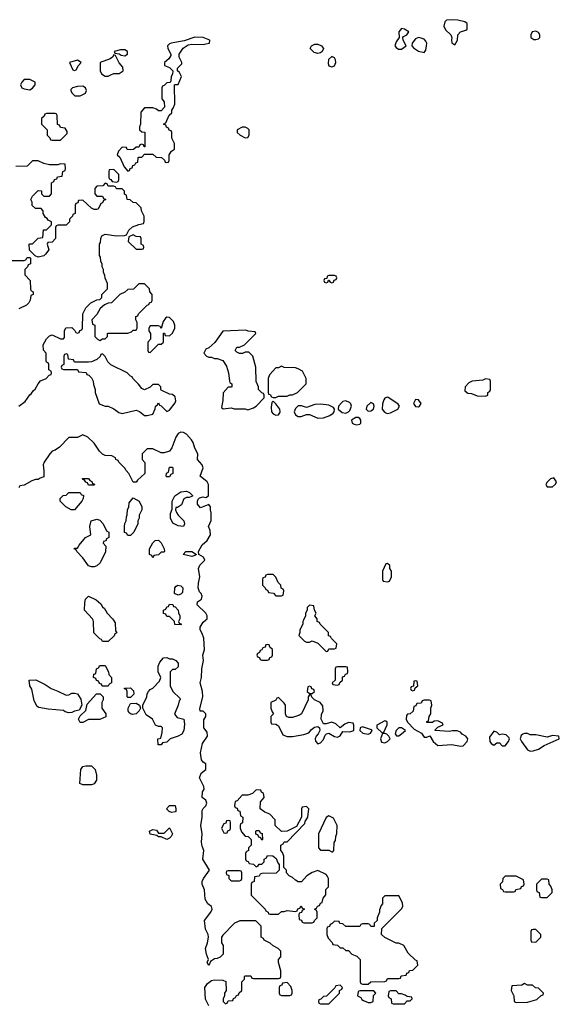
# Model space of a CAD drawing. Header units: inches. Extents: x 2769379 to 2883802, y 684208 to 828654.
# Tile 7 of 256: x 2773917 to 2777778, y 727250 to 734297. Entities that reach past the tile are written whole.
import ezdxf

# ---------------------------------------------------------------- set-up
doc = ezdxf.new("R2010")
doc.units = ezdxf.units.IN
doc.header["$MEASUREMENT"] = 0
doc.layers.add('C7772', color=7, linetype='Continuous')
doc.layers.add('C7773', color=7, linetype='Continuous')

msp = doc.modelspace()

# ---------------------------------------------------------------- linework, layer by layer
at = {"layer": 'C7772', "color": 2, "elevation": 14}
for points in [[(2774587.8, 730000), (2774599.6, 729979.6), (2774602, 729922), (2774611.6, 729908.4), (2774598, 729902), (2774592.7, 729887.3), (2774550, 729846), (2774510, 729846), (2774502, 729862), (2774490, 729866), (2774448.4, 729908.4), (2774446, 729990), (2774442, 730000)], [(2775058, 730000), (2775054, 729990), (2775058, 729978), (2775074, 729970), (2775070, 729966), (2775027.3, 729967.3), (2775026, 729990), (2775016, 730000)], [(2775270, 727238), (2775247.5, 727287.5), (2775242.9, 727370), (2775260.1, 727399.9), (2775290, 727420.5), (2775310, 727424.9), (2775370, 727422), (2775392.7, 727412.7), (2775394, 727350), (2775382, 727330), (2775382, 727310), (2775374, 727290), (2775374, 727270), (2775390, 727254), (2775402, 727258), (2775410, 727274), (2775442, 727278), (2775447.3, 727292.7), (2775462, 727298), (2775467.3, 727312.7), (2775482, 727318), (2775487.3, 727332.7), (2775506, 727350), (2775506, 727410), (2775526, 727430), (2775526, 727450), (2775530, 727454), (2775570, 727454), (2775578, 727438), (2775590, 727434), (2775770, 727434), (2775782, 727438), (2775786, 727450), (2775786, 727490), (2775768, 727550), (2775768.4, 727571.6), (2775786, 727590), (2775786, 727630), (2775766, 727650), (2775730, 727668), (2775710, 727688), (2775666, 727710), (2775662, 727722), (2775646, 727730), (2775646, 727810), (2775607.3, 727847.3), (2775492.7, 727847.3), (2775454, 727830), (2775370, 727746), (2775362, 727730), (2775362, 727690), (2775374, 727670), (2775374, 727610), (2775351.6, 727588.4), (2775330, 727578), (2775310, 727575.3), (2775283.6, 727556.4), (2775270, 727528), (2775258, 727550), (2775268.7, 727570), (2775253.2, 727610), (2775246.6, 727650), (2775261.2, 727690), (2775269.2, 727730), (2775265.2, 727750), (2775247.6, 727787.6), (2775239, 727850), (2775286, 727910), (2775294, 727930), (2775288.7, 727950), (2775264, 727970), (2775243.7, 728003.7), (2775239.3, 728070), (2775222, 728110), (2775223.6, 728130), (2775231.6, 728150), (2775275.3, 728210), (2775227.3, 728290), (2775234, 728350), (2775221.7, 728381.7), (2775216.9, 728410), (2775222.9, 728470), (2775212.6, 728530), (2775222.9, 728590), (2775222.7, 728637.3), (2775229, 728651), (2775248, 728670), (2775255.3, 728690), (2775248, 728710), (2775222, 728730), (2775225.2, 728770), (2775236, 728790), (2775235.1, 728810), (2775204, 728870), (2775216, 728904), (2775248, 728930), (2775248, 728970), (2775230, 728982), (2775218.6, 728998.6), (2775211.8, 729050), (2775224.5, 729115.5), (2775260.9, 729170), (2775257.6, 729197.6), (2775234, 729230), (2775234.6, 729285.4), (2775248.7, 729310), (2775248, 729330), (2775230, 729348), (2775208.9, 729348.9), (2775206, 729366), (2775228.7, 729450), (2775225.2, 729490), (2775209.5, 729550), (2775218, 729590), (2775219.5, 729650), (2775233.2, 729710), (2775228.7, 729750), (2775239, 729790), (2775235.1, 729870), (2775223.6, 729903.6), (2775208.7, 729930), (2775208.9, 729948.9), (2775230, 729984.7), (2775246.9, 730000)], [(2775947, 730000), (2775942, 729990), (2775942, 729970), (2775922, 729930), (2775922, 729910), (2775914, 729890), (2775954, 729850), (2775970, 729842), (2775990, 729842), (2776010, 729852), (2776050, 729834), (2776110, 729774), (2776122, 729778), (2776130, 729794), (2776170, 729794), (2776182, 729798), (2776186, 729830), (2776147.3, 729867.3), (2776142, 729882), (2776127.3, 729887.3), (2776126, 729910), (2776066, 729970), (2776062, 729982), (2776046, 729990), (2776046, 730000)]]:
    msp.add_lwpolyline(points, dxfattribs=at)
for points in [[(2775690, 729826), (2775678, 729822), (2775672.7, 729807.3), (2775658, 729802), (2775650, 729786), (2775638, 729782), (2775632.7, 729767.3), (2775618, 729762), (2775614, 729750), (2775618, 729738), (2775632.7, 729732.7), (2775638, 729718), (2775650, 729714), (2775690, 729714), (2775702, 729718), (2775707.3, 729732.7), (2775722, 729738), (2775726, 729750), (2775726, 729790), (2775707.3, 729807.3), (2775702, 729822)], [(2774550, 729526), (2774507.3, 729527.3), (2774502, 729542), (2774487.3, 729547.3), (2774482, 729562), (2774467.3, 729567.3), (2774462, 729582), (2774446, 729590), (2774447.3, 729612.7), (2774462, 729618), (2774466, 729650), (2774482, 729658), (2774490, 729674), (2774530, 729674), (2774552, 729630), (2774554, 729610), (2774574, 729590), (2774574, 729550), (2774558, 729542)], [(2774990, 729722), (2775010, 729722), (2775034, 729710), (2775051.1, 729691.1), (2775050, 729666), (2775030, 729646), (2775010, 729646), (2774994, 729630), (2774994, 729530), (2775012, 729490), (2775062, 729442), (2775064.7, 729430), (2775057.3, 729422.7), (2775050.3, 729390), (2775026, 729326), (2775043.5, 729303.5), (2775091.3, 729290), (2775095.3, 729255.3), (2775091.3, 729210), (2775076.9, 729183.1), (2775051.6, 729168.4), (2774994, 729150), (2774970, 729126), (2774938, 729122), (2774930, 729106), (2774907.3, 729107.3), (2774906, 729150), (2774926, 729154), (2774936.4, 729196.4), (2774938, 729230), (2774930, 729238), (2774910, 729238), (2774888.9, 729248.9), (2774868, 729290), (2774822.7, 729322.7), (2774798, 729370), (2774798, 729390), (2774828, 729450), (2774828.4, 729471.6), (2774838, 729490), (2774850, 729502), (2774870, 729512), (2774916.4, 729563.6), (2774926, 729590), (2774908.9, 729628.9), (2774908, 729670), (2774920.4, 729699.6), (2774946, 729730), (2774970, 729732)], [(2776250, 729666), (2776190, 729666), (2776178, 729662), (2776174, 729650), (2776174, 729570), (2776154, 729550), (2776158, 729538), (2776190, 729534), (2776202, 729538), (2776207.3, 729552.7), (2776226, 729570), (2776227.3, 729592.7), (2776242, 729598), (2776247.3, 729612.7), (2776262, 729618), (2776266, 729630), (2776262, 729662)], [(2774250, 729462), (2774270, 729464.7), (2774290, 729478), (2774310, 729478), (2774330, 729471.3), (2774354.4, 729434.4), (2774361, 729390), (2774343.6, 729356.4), (2774310, 729348.7), (2774290, 729339), (2774270, 729337.2), (2774243.7, 729343.7), (2774230, 729353.2), (2774122, 729362), (2774054.2, 729374.2), (2774041.2, 729381.2), (2774022, 729422), (2774004.7, 729504.7), (2773988.7, 729530), (2773986, 729570), (2774031.6, 729571.6), (2774099.8, 729539.8), (2774142, 729510), (2774190, 729492)], [(2775990, 729526), (2775978, 729522), (2775974, 729490), (2775990, 729474), (2776010, 729474), (2776026, 729490), (2776022, 729502), (2776007.3, 729507.3), (2776002, 729522)], [(2776750, 729566), (2776738, 729562), (2776734, 729526), (2776718, 729522), (2776714, 729510), (2776718, 729498), (2776730, 729494), (2776742, 729498), (2776746, 729514), (2776766, 729530), (2776762, 729562)], [(2774350, 729266), (2774338, 729290), (2774350, 729314), (2774390, 729354), (2774400.9, 729399.1), (2774467.3, 729472.7), (2774492.7, 729472.7), (2774514, 729450), (2774514, 729430), (2774504.7, 729410), (2774504.7, 729370), (2774534, 729330), (2774532.7, 729307.3), (2774490, 729288), (2774410, 729288), (2774370, 729268)], [(2774690, 729446), (2774686, 729450), (2774686, 729490), (2774682, 729502), (2774667.3, 729507.3), (2774667.3, 729512.7), (2774710, 729514), (2774732.7, 729492.7), (2774734, 729470), (2774710, 729446)], [(2775990, 729466), (2775982, 729450), (2775982, 729430), (2775934, 729330), (2775919.6, 729320.4), (2775870, 729302), (2775843.1, 729303.1), (2775826, 729310), (2775818, 729330), (2775818, 729390), (2775810, 729406), (2775770, 729446), (2775758, 729442), (2775750, 729426), (2775714, 729410), (2775714, 729370), (2775723.6, 729343.6), (2775734, 729330), (2775714, 729310), (2775714, 729270), (2775718, 729258), (2775750, 729254), (2775770, 729242), (2775798.8, 729178.8), (2775830, 729166), (2775870, 729166.8), (2775950, 729181), (2775986, 729194), (2776004.1, 729215.9), (2776026.6, 729233.4), (2776050, 729238), (2776062, 729230), (2776064.7, 729210), (2776053.7, 729186.3), (2776038, 729170), (2776032, 729150), (2776032.7, 729132.7), (2776050, 729114), (2776070, 729122), (2776090, 729144.7), (2776103.2, 729176.8), (2776113.2, 729186.8), (2776130, 729191), (2776170, 729167.7), (2776190, 729162.8), (2776209.1, 729170.9), (2776230, 729202), (2776280.2, 729199.8), (2776308, 729210), (2776307.3, 729247.3), (2776302, 729262), (2776270, 729268), (2776244.5, 729255.5), (2776210, 729228), (2776178.6, 729258.6), (2776150, 729269), (2776110, 729258), (2776090, 729258), (2776075.3, 729290), (2776076.4, 729323.6), (2776088, 729350), (2776087.3, 729387.3), (2776066, 729410), (2776026, 729430), (2776007.3, 729447.3), (2776002, 729462)], [(2774724.7, 729324.7), (2774709, 729329), (2774699, 729339), (2774694, 729350), (2774694, 729370), (2774710, 729402), (2774750, 729406), (2774774, 729390), (2774782, 729370), (2774772, 729350), (2774750, 729329)], [(2776850, 729426), (2776810, 729426), (2776798, 729422), (2776790, 729406), (2776758, 729402), (2776752.7, 729387.3), (2776738, 729382), (2776732.7, 729347.3), (2776711.6, 729328.4), (2776692.7, 729327.3), (2776683.6, 729316.4), (2776682, 729290), (2776692, 729270), (2776739.6, 729219.6), (2776791.1, 729191.1), (2776810, 729162), (2776830, 729162), (2776851.3, 729171.3), (2776874.8, 729130), (2776910, 729102.8), (2777008.4, 729108.4), (2777070, 729098), (2777090, 729101), (2777119, 729130), (2777124, 729150), (2777110, 729168.7), (2777084, 729184), (2777070, 729198), (2777047.3, 729207.3), (2777012.7, 729207.3), (2776990, 729202), (2776888.7, 729208.7), (2776887.3, 729212.7), (2776910, 729234), (2776946, 729250), (2776942, 729262), (2776910, 729278), (2776883.6, 729276.4), (2776870, 729266), (2776830, 729266), (2776830, 729274), (2776842, 729278), (2776846, 729310), (2776858, 729330), (2776858, 729370), (2776866, 729390), (2776862, 729422)], [(2776530, 729278), (2776472.7, 729247.3), (2776472, 729230), (2776510, 729194), (2776522, 729198), (2776546, 729250), (2776546, 729270), (2776536.4, 729276.4)], [(2776370, 729235.3), (2776354, 729230), (2776352, 729210), (2776372, 729190), (2776410, 729184), (2776428, 729190), (2776438, 729210), (2776435.3, 729215.3)], [(2776530, 729188.7), (2776512, 729188), (2776498, 729150), (2776506.8, 729126.8), (2776530, 729121), (2776550, 729131.3), (2776568.7, 729150), (2776558, 729170), (2776543.1, 729183.1)], [(2776650, 729228), (2776630, 729228), (2776612, 729210), (2776604.7, 729184.7), (2776612.7, 729172.7), (2776630, 729172), (2776650, 729184.7), (2776678, 729210)], [(2777310, 729206), (2777278, 729162), (2777280.7, 729130), (2777290, 729116), (2777310, 729104.7), (2777330, 729122), (2777350, 729122), (2777370, 729101), (2777390, 729100.5), (2777415.6, 729130), (2777420.9, 729150), (2777418.4, 729158.4), (2777398, 729178), (2777370, 729184), (2777350, 729178), (2777330, 729198)], [(2777550, 729189), (2777530, 729188.7), (2777516.9, 729183.1), (2777506, 729174), (2777498.8, 729150), (2777507.3, 729130), (2777550, 729071.3), (2777570, 729062), (2777590, 729064.7), (2777630, 729077.3), (2777670, 729102), (2777778, 729150), (2777775.3, 729170), (2777730, 729174), (2777690, 729162), (2777610, 729179.3), (2777570, 729179)], [(2774370, 728822), (2774348, 728830), (2774355.3, 728930), (2774370, 728952), (2774390, 728958), (2774430, 728956), (2774458, 728930), (2774466.8, 728890), (2774466, 728854), (2774450, 728828.7), (2774430, 728822)], [(2775610, 728786), (2775582, 728758), (2775550, 728748), (2775510, 728746), (2775472.7, 728707.3), (2775458, 728702), (2775454, 728670), (2775458, 728658), (2775472.7, 728652.7), (2775478, 728638), (2775492.7, 728632.7), (2775498, 728598), (2775514, 728590), (2775511.6, 728548.4), (2775498, 728542), (2775494, 728530), (2775494, 728510), (2775503.6, 728483.6), (2775530, 728454), (2775551.6, 728451.6), (2775574, 728430), (2775574, 728390), (2775554, 728370), (2775554, 728350), (2775538, 728342), (2775534, 728330), (2775534, 728290), (2775538, 728278), (2775552.7, 728272.7), (2775558, 728258), (2775590, 728254), (2775610, 728234), (2775622, 728238), (2775630, 728254), (2775650, 728254), (2775666, 728270), (2775666, 728290), (2775682, 728298), (2775690, 728314), (2775727.3, 728312.7), (2775752.7, 728292.7), (2775763.6, 728263.6), (2775774, 728250), (2775774, 728210), (2775751.6, 728188.4), (2775650, 728186), (2775638, 728182), (2775630, 728166), (2775598, 728162), (2775594, 728130), (2775578, 728122), (2775574, 728110), (2775574, 728030), (2775674, 727930), (2775678, 727918), (2775694, 727910), (2775698, 727898), (2775710, 727894), (2775770, 727894), (2775790, 727914), (2775810, 727914), (2775830, 727922), (2775890, 727914), (2775902, 727918), (2775907.3, 727932.7), (2775922, 727938), (2775930, 727954), (2775938, 727938), (2775954, 727930), (2775938, 727922), (2775932.7, 727907.3), (2775918, 727902), (2775914, 727890), (2775918, 727858), (2775932.7, 727852.7), (2775938, 727838), (2775950, 727834), (2776010, 727834), (2776022, 727838), (2776026, 727850), (2776046, 727870), (2776046, 727910), (2776042, 727922), (2776026, 727930), (2776042, 727938), (2776047.3, 727952.7), (2776062, 727958), (2776070, 727974), (2776082, 727978), (2776088, 728010), (2776107.3, 728032.7), (2776108.4, 728071.6), (2776126, 728090), (2776126, 728150), (2776118, 728170), (2776110, 728178), (2776050, 728208), (2776010, 728194), (2775972, 728170), (2775932.7, 728127.3), (2775910, 728126), (2775890, 728138), (2775870, 728158), (2775846, 728170), (2775826, 728190), (2775826, 728210), (2775806, 728230), (2775806, 728310), (2775796.4, 728336.4), (2775786, 728350), (2775786, 728390), (2775802, 728398), (2775810, 728414), (2775830, 728414), (2775956.4, 728543.6), (2775960.4, 728559.6), (2775978, 728590), (2775986, 728650), (2775970, 728666), (2775938, 728662), (2775934, 728650), (2775934, 728590), (2775898, 728522), (2775831.6, 728488.4), (2775790, 728488), (2775746, 728530), (2775746, 728570), (2775706, 728610), (2775670, 728626), (2775638, 728650), (2775640.4, 728699.6), (2775666, 728730), (2775662, 728762), (2775647.3, 728767.3), (2775642, 728782)], [(2775003.1, 728623.1), (2774986, 728630), (2774968, 728650), (2774990, 728674), (2775030, 728672), (2775034, 728650), (2775034, 728630), (2775030, 728628)], [(2775410, 728566), (2775398, 728562), (2775392.7, 728547.3), (2775378, 728542), (2775362, 728510), (2775378, 728478), (2775390, 728474), (2775402, 728478), (2775407.3, 728492.7), (2775422, 728498), (2775426, 728510), (2775426, 728550), (2775422, 728562)], [(2776130, 728598), (2776110, 728586), (2776054, 728470), (2776054, 728370), (2776070, 728354), (2776130, 728354), (2776150, 728342), (2776158, 728342), (2776166, 728350), (2776167.3, 728407.3), (2776176.4, 728423.6), (2776178, 728450), (2776187.3, 728472.7), (2776188, 728530), (2776162, 728582)], [(2774970, 728428.7), (2774930, 728448), (2774910, 728448.7), (2774898, 728458), (2774850, 728468.7), (2774846, 728490), (2774870, 728502), (2774895.3, 728495.3), (2774910, 728474), (2774950, 728474), (2774990, 728514), (2775011.3, 728470), (2775002, 728450), (2774990, 728438)], [(2775650, 728426), (2775642, 728442), (2775627.3, 728447.3), (2775622, 728462), (2775607.3, 728467.3), (2775606, 728490), (2775610, 728494), (2775630, 728494), (2775638, 728478), (2775652.7, 728472.7), (2775654, 728430)], [(2775490, 728206), (2775410, 728206), (2775398, 728202), (2775394, 728190), (2775398, 728178), (2775412.7, 728172.7), (2775414, 728150), (2775430, 728134), (2775490, 728134), (2775502, 728138), (2775506, 728150), (2775506, 728190), (2775502, 728202)], [(2777470, 728166), (2777390, 728166), (2777374, 728150), (2777372.7, 728127.3), (2777354, 728110), (2777358, 728078), (2777372.7, 728072.7), (2777378, 728058), (2777390, 728054), (2777450, 728054), (2777462, 728058), (2777467.3, 728072.7), (2777502, 728078), (2777507.3, 728092.7), (2777522, 728098), (2777526, 728110), (2777522, 728142)], [(2777690, 728146), (2777650, 728146), (2777614, 728110), (2777614, 728070), (2777618, 728058), (2777634, 728050), (2777638, 728018), (2777650, 728014), (2777690, 728014), (2777726, 728050), (2777726, 728070), (2777716.4, 728096.4), (2777706, 728110), (2777702, 728142)], [(2776630, 728026), (2776530, 728026), (2776514, 728010), (2776512, 727970), (2776503.6, 727956.4), (2776492.7, 727927.3), (2776491.6, 727908.4), (2776474, 727870), (2776474, 727850), (2776454, 727830), (2776454, 727810), (2776450, 727806), (2776430, 727806), (2776422, 727822), (2776410, 727826), (2776370, 727826), (2776358, 727822), (2776350, 727806), (2776250, 727806), (2776230, 727826), (2776207.3, 727827.3), (2776202, 727842), (2776170, 727846), (2776152.7, 727827.3), (2776138, 727822), (2776132.7, 727807.3), (2776118, 727802), (2776114, 727790), (2776114, 727750), (2776123.6, 727723.6), (2776152.7, 727692.7), (2776158, 727678), (2776190, 727674), (2776210, 727654), (2776230, 727654), (2776250, 727634), (2776270, 727634), (2776294, 727610), (2776330, 727594), (2776354, 727570), (2776354, 727410), (2776358, 727398), (2776370, 727394), (2776410, 727394), (2776430, 727412), (2776530, 727414), (2776542, 727418), (2776550, 727434), (2776630, 727434), (2776642, 727438), (2776647.3, 727452.7), (2776682, 727458), (2776687.3, 727472.7), (2776702, 727478), (2776707.3, 727492.7), (2776730, 727494), (2776766, 727530), (2776762, 727562), (2776750, 727566), (2776696.4, 727616.4), (2776666, 727670), (2776630, 727688), (2776610, 727688), (2776528.7, 727728.7), (2776506, 727750), (2776507.3, 727792.7), (2776650, 727934), (2776658, 727950), (2776656.4, 727976.4)], [(2777610, 727786), (2777590, 727786), (2777578, 727782), (2777574, 727770), (2777574, 727710), (2777578, 727698), (2777610, 727694), (2777646, 727730), (2777646, 727750)], [(2775830, 727406), (2775798, 727402), (2775792.7, 727387.3), (2775778, 727382), (2775774, 727370), (2775774, 727330), (2775778, 727318), (2775790, 727314), (2775850, 727314), (2775862, 727318), (2775866, 727330), (2775866, 727350), (2775856.4, 727376.4)], [(2776210, 727386), (2776178, 727382), (2776172.7, 727367.3), (2776112.7, 727307.3), (2776090, 727306), (2776072.7, 727287.3), (2776058, 727282), (2776054, 727270), (2776058, 727258), (2776070, 727254), (2776130, 727254), (2776206, 727330), (2776206, 727350), (2776222, 727358), (2776226, 727370)], [(2776450, 727346), (2776350, 727346), (2776338, 727342), (2776334, 727310), (2776358, 727298), (2776365.4, 727285.4), (2776378, 727278), (2776410, 727262), (2776430, 727262), (2776446, 727270), (2776448, 727312), (2776466, 727330)], [(2776610, 727346), (2776570, 727346), (2776558, 727342), (2776554, 727310), (2776558, 727298), (2776574, 727290), (2776578, 727258), (2776590, 727254), (2776670, 727254), (2776690, 727274), (2776710, 727274), (2776726, 727290), (2776722, 727302), (2776690, 727306), (2776676.4, 727316.4), (2776650, 727326), (2776630, 727326)], [(2777530, 727398), (2777510, 727388), (2777438, 727382), (2777434, 727350), (2777451.6, 727311.6), (2777454, 727270), (2777470, 727262), (2777550, 727264.7), (2777616.4, 727283.6), (2777647.3, 727312.7), (2777662, 727318), (2777666, 727330), (2777630, 727366), (2777608.4, 727368.4), (2777587.3, 727387.3), (2777550, 727388)]]:
    msp.add_lwpolyline(points, close=True, dxfattribs=at)
at = {"layer": 'C7773', "color": 2}
for points, elevation in [([(2777010, 734297.2), (2776970, 734294), (2776958.8, 734281.2), (2776950.8, 734250), (2776963.8, 734223.8), (2777002, 734190), (2777008, 734170), (2777006, 734150), (2777010, 734132), (2777030, 734118), (2777049, 734150), (2777053.2, 734190), (2777070, 734210.8), (2777110, 734222), (2777118, 734230), (2777118, 734270), (2777102, 734282), (2777052.9, 734292.9)], 14), ([(2776650, 734234), (2776631, 734210), (2776632, 734170), (2776610, 734138), (2776601, 734110), (2776610, 734098), (2776627.1, 734087.1), (2776650, 734086), (2776682, 734110), (2776661.2, 734150), (2776659, 734170), (2776663.2, 734176.8), (2776688, 734190), (2776702, 734210), (2776670, 734229)], 14), ([(2777610, 734216.2), (2777582.8, 734210), (2777573.4, 734190), (2777574, 734170), (2777596.4, 734156.4), (2777610, 734154.4), (2777630, 734160.5), (2777638.4, 734170), (2777638.4, 734190), (2777630, 734205.2)], 14), ([(2775170, 734172.7), (2775094.4, 734145.6), (2775002, 734130), (2774990, 734125.2), (2774974.8, 734110), (2774977.3, 734090), (2774998, 734050), (2774998, 734042), (2774983.6, 734016.4), (2774954, 733990), (2774954, 733970), (2774990, 733954), (2775014, 733930), (2775011.6, 733908.4), (2775002, 733890), (2774999.6, 733860.4), (2774992.7, 733847.3), (2774970, 733846), (2774950, 733826), (2774938, 733822), (2774934, 733810), (2774934, 733730), (2774952, 733710), (2774954, 733670), (2774930, 733646), (2774910, 733646), (2774896.4, 733656.4), (2774870, 733666), (2774810, 733666), (2774783.6, 733636.4), (2774782, 733550), (2774774, 733530), (2774774, 733510), (2774790, 733494), (2774811.6, 733491.6), (2774812.7, 733387.3), (2774807.3, 733387.3), (2774802, 733402), (2774790, 733406), (2774778, 733402), (2774770, 733386), (2774750, 733386), (2774731.6, 733368.4), (2774710, 733366), (2774687.3, 733367.3), (2774682, 733382), (2774650, 733386), (2774623.6, 733356.4), (2774614, 733330), (2774632.7, 733312.7), (2774663.6, 733243.6), (2774690, 733214), (2774702, 733218), (2774707.3, 733232.7), (2774722, 733238), (2774727.3, 733252.7), (2774742, 733258), (2774747.3, 733272.7), (2774762, 733278), (2774766, 733310), (2774770, 733314), (2774790, 733314), (2774810, 733334), (2774870, 733334), (2774892.7, 733312.7), (2774932, 733312), (2774952.7, 733292.7), (2774958, 733278), (2774970, 733274), (2774982, 733278), (2774986, 733290), (2774986, 733330), (2775003.1, 733356.9), (2775026, 733370), (2775026, 733410), (2775006, 733450), (2775006, 733490), (2775002, 733502), (2774987.3, 733507.3), (2774982, 733522), (2774967.3, 733527.3), (2774962, 733542), (2774946, 733550), (2774962, 733558), (2774987.3, 733612.7), (2775006, 733630), (2775006, 733650), (2775016.4, 733663.6), (2775027.3, 733692.7), (2775026, 733830), (2775030, 733834), (2775050, 733834), (2775075.3, 733890), (2775060.4, 733920.4), (2775046, 733930), (2775046, 733950), (2775078, 733982), (2775078, 733990), (2775058, 734030), (2775059, 734050), (2775085.7, 734094.3), (2775122.2, 734117.8), (2775150, 734122.8), (2775230, 734120.3), (2775250, 734123.7), (2775275.3, 734130), (2775278, 734150), (2775230, 734169.2)], 14), ([(2776050, 734055.6), (2776023.1, 734063.1), (2775996.2, 734090), (2776004.5, 734110), (2776030, 734121.3), (2776050, 734121.3), (2776075.5, 734110), (2776090.4, 734090), (2776082, 734070), (2776070, 734060.7)], 10), ([(2776770, 734169.2), (2776750, 734161.2), (2776726, 734130), (2776722, 734110), (2776735.3, 734095.3), (2776770, 734071.3), (2776810, 734062), (2776822, 734078), (2776829, 734110), (2776829.2, 734130), (2776823.2, 734143.2), (2776810, 734157.2), (2776790, 734166)], 14), ([(2774590, 734046), (2774582, 734030), (2774564, 734016), (2774494, 733990), (2774494, 733930), (2774502, 733910), (2774530, 733892), (2774550, 733892), (2774570, 733902), (2774590, 733912), (2774630, 733912), (2774658, 733930), (2774656.4, 733956.4), (2774628.4, 733988.4), (2774602, 734042)], 14), ([(2774670, 734082), (2774639.6, 734080.4), (2774594, 734070), (2774598, 734058), (2774630, 734054), (2774643.6, 734043.6), (2774670, 734038), (2774688, 734050), (2774688, 734070)], 14), ([(2774330, 734008), (2774274, 733990), (2774298, 733938), (2774310, 733934), (2774322, 733938), (2774338, 733970), (2774358, 733990)], 14), ([(2776150, 734034.5), (2776126.6, 734013.4), (2776123.4, 733983.4), (2776130, 733966.8), (2776150, 733958.8), (2776170, 733966.8), (2776179.5, 733990), (2776176.2, 734010), (2776170, 734024)], 14), ([(2773990, 733868.7), (2773950, 733868), (2773932, 733850), (2773922, 733830), (2773932, 733810), (2773950, 733802.8), (2773990, 733796), (2774010, 733806), (2774028.7, 733830), (2774028, 733850)], 14), ([(2774370, 733822), (2774330, 733819), (2774294, 733810), (2774283.6, 733796.4), (2774282, 733790), (2774290, 733774), (2774312.7, 733752.7), (2774350, 733752), (2774370, 733762), (2774388.4, 733771.6), (2774395.3, 733790), (2774388, 733810)], 14), ([(2774170, 733626), (2774110, 733626), (2774098, 733622), (2774092.7, 733607.3), (2774074, 733590), (2774074, 733550), (2774114, 733510), (2774114, 733470), (2774132.7, 733452.7), (2774138, 733438), (2774150, 733434), (2774210, 733434), (2774256.4, 733483.6), (2774256.4, 733496.4), (2774242, 733522), (2774210, 733526), (2774202, 733542), (2774187.3, 733547.3), (2774186, 733610), (2774182, 733622)], 14), ([(2775530, 733528), (2775510, 733528), (2775474, 733510), (2775474, 733490), (2775494, 733470), (2775530, 733452), (2775550, 733454), (2775558, 733470), (2775558, 733510), (2775550, 733518)], 14), ([(2774590, 733226), (2774558, 733222), (2774554, 733210), (2774554, 733170), (2774558, 733158), (2774570, 733154), (2774578, 733138), (2774610, 733134), (2774622, 733138), (2774626, 733150), (2774626, 733190)], 14), ([(2774730, 732758), (2774698, 732742), (2774694, 732710), (2774750, 732654), (2774790, 732654), (2774802, 732658), (2774806, 732670), (2774802, 732682), (2774786, 732690), (2774786, 732730), (2774782, 732742), (2774750, 732746)], 14), ([(2776170, 732466), (2776130, 732466), (2776118, 732462), (2776114, 732446), (2776098, 732442), (2776094, 732430), (2776098, 732418), (2776110, 732414), (2776122, 732418), (2776126, 732434), (2776130, 732434), (2776138, 732418), (2776150, 732414), (2776162, 732418), (2776167.3, 732432.7), (2776182, 732438), (2776186, 732450), (2776182, 732462)], 14), ([(2774810, 732406), (2774770, 732406), (2774731.6, 732368.4), (2774690, 732366), (2774670, 732346), (2774634, 732330), (2774574, 732270), (2774550, 732268), (2774523.6, 732256.4), (2774492, 732230), (2774470, 732186), (2774434, 732150), (2774438, 732118), (2774454, 732110), (2774454, 732030), (2774474, 732010), (2774490, 732002), (2774510, 732014), (2774530, 732014), (2774546, 732030), (2774546, 732050), (2774550, 732054), (2774690, 732054), (2774716.4, 732063.6), (2774730, 732074), (2774750, 732074), (2774758, 732090), (2774758, 732130), (2774748.4, 732148.4), (2774747.3, 732172.7), (2774762, 732178), (2774767.3, 732192.7), (2774830, 732254), (2774842, 732258), (2774846, 732270), (2774862, 732278), (2774866, 732290), (2774866, 732330), (2774848.4, 732348.4), (2774846, 732370)], 14), ([(2774970, 732168), (2774959.6, 732160.4), (2774943.6, 732136.4), (2774930, 732086), (2774922, 732102), (2774910, 732106), (2774850, 732106), (2774842, 732090), (2774842, 732070), (2774854, 732050), (2774854, 732010), (2774834, 731990), (2774834, 731930), (2774838, 731918), (2774850, 731914), (2774910, 731974), (2774930, 731974), (2774946, 731990), (2774947.3, 732052.7), (2774952.7, 732052.7), (2774958, 732038), (2774990, 732034), (2775010, 732054), (2775028, 732090), (2775028, 732110), (2775018, 732138), (2774990, 732166)], 14), ([(2775535.3, 732075.3), (2775370, 732068), (2775314.4, 731985.6), (2775270, 731948), (2775250, 731938), (2775234, 731910), (2775254, 731890), (2775270, 731882), (2775290, 731882), (2775310, 731872), (2775331.1, 731871.1), (2775370, 731858), (2775396.8, 731816.8), (2775410.7, 731770), (2775418, 731710), (2775421, 731701), (2775434, 731690), (2775434, 731670), (2775430, 731666), (2775410, 731666), (2775372.7, 731627.3), (2775371.6, 731571.6), (2775362, 731522), (2775372.7, 731512.7), (2775430, 731518), (2775451.6, 731511.6), (2775530, 731511.3), (2775550, 731506), (2775590, 731518), (2775608, 731530), (2775666, 731590), (2775666, 731610), (2775662, 731622), (2775650, 731626), (2775626, 731650), (2775626, 731670), (2775608.4, 731708.4), (2775606, 731810), (2775586, 731890), (2775556.4, 731916.4), (2775530, 731918), (2775511.1, 731908.9), (2775490, 731909), (2775470, 731918), (2775458, 731930), (2775470, 731954), (2775490, 731954), (2775526, 731970), (2775606, 732050), (2775602, 732062), (2775552.7, 732067.3)], 14), ([(2774510, 731906), (2774498, 731902), (2774492.7, 731887.3), (2774470, 731866), (2774431.6, 731848.4), (2774410, 731846), (2774310, 731846), (2774302, 731862), (2774267.3, 731867.3), (2774262, 731902), (2774250, 731906), (2774238, 731902), (2774234, 731890), (2774234, 731830), (2774218, 731822), (2774214, 731810), (2774218, 731798), (2774230, 731794), (2774330, 731794), (2774338, 731778), (2774392.7, 731772.7), (2774398, 731758), (2774412.7, 731752.7), (2774430, 731734), (2774442, 731710), (2774445.4, 731685.4), (2774458, 731650), (2774458, 731630), (2774486.8, 731546.8), (2774530, 731531.3), (2774550.7, 731530.7), (2774590, 731511.3), (2774626.4, 731486.4), (2774650, 731478), (2774750, 731502.8), (2774773.7, 731493.7), (2774810, 731464.7), (2774830, 731464.7), (2774870, 731474), (2774887.3, 731512.7), (2774888.4, 731531.6), (2774902, 731538), (2774910, 731554), (2774918, 731538), (2774930, 731534), (2774970, 731494), (2774990, 731502), (2775030, 731554), (2775034, 731570), (2775030, 731598), (2775010, 731615.3), (2774990, 731618), (2774930, 731646), (2774926, 731650), (2774926, 731670), (2774910, 731686), (2774870, 731686), (2774850, 731666), (2774811.1, 731648.9), (2774790, 731658), (2774768.4, 731688.4), (2774726, 731730), (2774722, 731742), (2774710, 731746), (2774686, 731770), (2774570, 731826), (2774547.3, 731847.3), (2774530, 731886)], 14), ([(2775790, 731818), (2775770, 731806), (2775750, 731806), (2775703.6, 731756.4), (2775694, 731730), (2775694, 731630), (2775698, 731618), (2775710, 731614), (2775718, 731598), (2775730, 731594), (2775750, 731594), (2775770, 731602), (2775830, 731602), (2775850, 731612), (2775870, 731612), (2775906, 731630), (2775966, 731690), (2775968, 731730), (2775940.4, 731780.4), (2775910, 731798), (2775890, 731806), (2775810, 731808)], 14), ([(2777250, 731726), (2777230, 731718), (2777154, 731710), (2777130, 731698), (2777104.7, 731670), (2777102, 731642), (2777124.7, 731624.7), (2777150, 731622), (2777190, 731604.7), (2777250, 731602), (2777266, 731610), (2777266, 731630), (2777282, 731638), (2777286, 731650), (2777286, 731710), (2777282, 731722)], 14), ([(2776545.4, 731594.6), (2776530, 731588), (2776522.8, 731577.2), (2776513.4, 731546.6), (2776510.6, 731510), (2776528.4, 731488.4), (2776541.3, 731481.3), (2776550, 731478), (2776570, 731483), (2776622, 731510), (2776635.3, 731530), (2776624.7, 731544.7), (2776602, 731562), (2776553.6, 731593.6)], 14), ([(2776750, 731578), (2776736, 731550), (2776748.3, 731528.3), (2776770, 731527.3), (2776778, 731530), (2776788.7, 731550), (2776770, 731575.3)], 14), ([(2775730, 731566), (2775722, 731558), (2775716.9, 731523.1), (2775718.8, 731490), (2775730, 731476), (2775750, 731465.5), (2775768, 731470), (2775777.5, 731482.5), (2775781.2, 731490), (2775779, 731510), (2775750, 731548)], 14), ([(2776070, 731545.2), (2776030, 731544), (2775970, 731522), (2775933.6, 731533.6), (2775910, 731534), (2775890, 731515.3), (2775880.7, 731490), (2775891, 731470), (2775910, 731457.3), (2775930, 731457.3), (2775970, 731471), (2775990, 731471), (2776050, 731444.9), (2776090, 731448.7), (2776136.6, 731463.4), (2776158.9, 731481.1), (2776166.6, 731490), (2776169.2, 731509.2), (2776162, 731522), (2776130, 731538)], 14), ([(2776250, 731569.3), (2776230, 731565.2), (2776221.6, 731558.4), (2776198.8, 731530), (2776196, 731510), (2776225.1, 731485.1), (2776250, 731481.6), (2776269, 731490), (2776279.3, 731500.7), (2776292.3, 731530), (2776287, 731547), (2776277.6, 731557.6)], 14), ([(2776430, 731558), (2776401, 731530), (2776396, 731510), (2776410, 731496), (2776430, 731498.8), (2776448.7, 731510), (2776454, 731530), (2776448.4, 731548.4)], 14), ([(2776338, 731450), (2776322, 731450), (2776291.3, 731430), (2776296, 731410), (2776310, 731402), (2776330, 731397.3), (2776350, 731402.8), (2776357.2, 731410), (2776357.2, 731430), (2776350, 731442)], 14), ([(2774970, 731026), (2774966, 731030), (2774968.4, 731051.6), (2774982, 731058), (2774990, 731094), (2775010, 731094), (2775014, 731090), (2775012, 731050), (2774998, 731042), (2774990, 731026)], 14), ([(2774410, 730966), (2774402, 730982), (2774390, 730986), (2774382, 731002), (2774370, 731006), (2774367.3, 731012.7), (2774410, 731014), (2774418, 730998), (2774432.7, 730992.7), (2774438, 730978), (2774452.7, 730972.7), (2774450, 730966)], 14), ([(2777738, 731018), (2777714, 731010), (2777690, 730986), (2777682, 730970), (2777690, 730954), (2777730, 730954), (2777750, 730974), (2777758, 730990)], 14), ([(2774310, 730788.7), (2774286, 730790), (2774248, 730810), (2774206, 730850), (2774206, 730870), (2774227.3, 730892.7), (2774250, 730894), (2774270, 730914), (2774350, 730914), (2774358, 730898), (2774372.7, 730892.7), (2774372, 730870), (2774362, 730850)], 14), ([(2774690, 730606), (2774682, 730622), (2774667.3, 730627.3), (2774666, 730670), (2774668.4, 730691.6), (2774678, 730710), (2774680.4, 730739.6), (2774687.3, 730752.7), (2774688, 730790), (2774698, 730810), (2774700.4, 730839.6), (2774730, 730874), (2774772, 730850), (2774792, 730810), (2774792, 730790), (2774772, 730750), (2774772, 730730), (2774762, 730710), (2774762, 730690), (2774734, 730630), (2774710, 730606)], 14), ([(2775090, 730669), (2775050, 730674), (2775013.6, 730693.6), (2774995.3, 730730), (2774996.4, 730763.6), (2775007.3, 730792.7), (2775008.9, 730851.1), (2775028, 730890), (2775070, 730918), (2775110, 730922), (2775132.7, 730912.7), (2775152.7, 730892.7), (2775152.7, 730887.3), (2775130, 730878), (2775110, 730878), (2775091.3, 730868.7), (2775075.3, 730824.7), (2775046, 730806), (2775034, 730806), (2775032, 730790), (2775038, 730770), (2775051, 730750), (2775090.8, 730710), (2775096, 730690)], 14), ([(2774430, 730382), (2774409.1, 730389.1), (2774370, 730446), (2774326, 730490), (2774322, 730502), (2774306, 730510), (2774310, 730514), (2774330, 730514), (2774343.1, 730536.9), (2774388.9, 730591.1), (2774426, 730610), (2774418, 730670), (2774428, 730710), (2774470, 730722), (2774490, 730714), (2774514, 730690), (2774538, 730638), (2774554, 730630), (2774554, 730590), (2774538, 730582), (2774532.7, 730567.3), (2774518, 730562), (2774514, 730550), (2774534, 730530), (2774531.6, 730488.4), (2774492, 730410), (2774470, 730388.7), (2774450, 730382)], 14), ([(2774870, 730446), (2774862, 730462), (2774846, 730470), (2774846, 730510), (2774870, 730554), (2774886, 730570), (2774910, 730572), (2774930, 730554), (2774952, 730510), (2774954, 730490), (2774950, 730486), (2774930, 730486), (2774910, 730466), (2774878, 730462)], 14), ([(2775150, 730454), (2775086, 730470), (2775106, 730490), (2775149.5, 730490.5), (2775182, 730470), (2775170, 730462)], 14), ([(2776550, 730406), (2776538, 730402), (2776514, 730350), (2776514, 730290), (2776518, 730278), (2776550, 730274), (2776562, 730278), (2776578, 730310), (2776578, 730350), (2776566, 730370), (2776566, 730390)], 14), ([(2775730, 730326), (2775690, 730326), (2775678, 730322), (2775672.7, 730307.3), (2775658, 730302), (2775654, 730290), (2775654, 730250), (2775674, 730230), (2775678, 730218), (2775690, 730214), (2775698, 730198), (2775732.7, 730192.7), (2775750, 730174), (2775790, 730174), (2775802, 730178), (2775806, 730210), (2775802, 730222), (2775787.3, 730227.3), (2775786, 730250), (2775766, 730270), (2775750, 730306)], 14), ([(2775050, 730178), (2775026, 730190), (2775028.4, 730231.6), (2775036.4, 730243.6), (2775048.9, 730251.1), (2775070, 730244.7), (2775084.7, 730230), (2775082, 730198), (2775070, 730186)], 14)]:
    msp.add_lwpolyline(points, close=True, dxfattribs=dict(at, elevation=elevation))
at = {"layer": 'C7773', "color": 2, "elevation": 14}
for points in [[(2773910, 731531.3), (2773956.5, 731563.5), (2773990, 731612), (2774000.4, 731619.6), (2774016.4, 731643.6), (2774028.4, 731651.6), (2774048.4, 731691.6), (2774067.3, 731712.7), (2774106, 731730), (2774127.3, 731752.7), (2774142, 731758), (2774146, 731770), (2774142, 731782), (2774126, 731790), (2774126, 731830), (2774122, 731842), (2774110, 731846), (2774107.3, 731852.7), (2774106, 731910), (2774087.3, 731932.7), (2774086, 731970), (2774110, 732014), (2774130, 732034), (2774150, 732042), (2774210, 732014), (2774230, 732014), (2774238, 732022), (2774238, 732070), (2774248.4, 732091.6), (2774290, 732094), (2774312.7, 732072.7), (2774318, 732058), (2774330, 732054), (2774342, 732058), (2774347.3, 732072.7), (2774362, 732078), (2774366, 732090), (2774368.9, 732191.1), (2774390, 732234), (2774426, 732270), (2774468.4, 732291.6), (2774490, 732294), (2774506, 732310), (2774506, 732330), (2774546, 732370), (2774546, 732410), (2774528.4, 732448.4), (2774527.3, 732467.3), (2774518, 732490), (2774518, 732510), (2774508.4, 732528.4), (2774507.3, 732547.3), (2774498, 732570), (2774496.4, 732596.4), (2774488, 732610), (2774488, 732690), (2774496.4, 732703.6), (2774498, 732730), (2774506, 732750), (2774530, 732762), (2774610, 732751.3), (2774667.3, 732752.7), (2774682, 732758), (2774698, 732790), (2774724.7, 732815.3), (2774770, 732832), (2774802, 732838), (2774807.3, 732852.7), (2774808, 732890), (2774788.4, 732928.4), (2774786, 732950), (2774750, 732986), (2774730, 732988), (2774707.3, 733007.3), (2774686, 733010), (2774682, 733042), (2774667.3, 733047.3), (2774666, 733070), (2774650, 733086), (2774610, 733086), (2774602, 733102), (2774590, 733106), (2774550, 733106), (2774542, 733122), (2774530, 733126), (2774511.6, 733108.4), (2774470, 733106), (2774454, 733090), (2774454, 733050), (2774470, 733034), (2774510, 733034), (2774518, 733018), (2774534, 733010), (2774518, 733002), (2774510, 732986), (2774498, 732982), (2774478, 732942), (2774470, 732938), (2774450, 732938), (2774430, 732948), (2774370, 733006), (2774338, 733002), (2774332.7, 732987.3), (2774318, 732982), (2774314, 732970), (2774314, 732910), (2774298, 732902), (2774294, 732890), (2774274, 732870), (2774274, 732850), (2774250, 732826), (2774190, 732826), (2774178, 732822), (2774174, 732810), (2774174, 732730), (2774150, 732706), (2774118, 732702), (2774114, 732690), (2774124.7, 732650), (2774102, 732618), (2774090, 732608), (2774050, 732598), (2774027.3, 732607.3), (2773987.3, 732647.3), (2773986, 732690), (2773990, 732694), (2774010, 732694), (2774050, 732734), (2774082, 732738), (2774087.3, 732792.7), (2774110, 732794), (2774146, 732830), (2774146, 732850), (2774122, 732862), (2774114.6, 732874.6), (2774102, 732882), (2774086, 732910), (2774086, 732930), (2774070, 732946), (2774030, 732946), (2774007.3, 732967.3), (2774006, 732990), (2773998, 733010), (2774010, 733034), (2774050, 733074), (2774072.7, 733072.7), (2774074, 733050), (2774090, 733034), (2774130, 733034), (2774146, 733050), (2774146, 733130), (2774162, 733138), (2774167.3, 733152.7), (2774182, 733158), (2774187.3, 733172.7), (2774222, 733178), (2774226, 733210), (2774242, 733218), (2774246, 733230), (2774242, 733262), (2774210, 733266), (2774190, 733258), (2774130, 733258), (2774090, 733268), (2774050, 733288), (2774032.7, 733287.3), (2774010, 733286), (2773971.6, 733248.4), (2773890, 733246)], [(2773850, 732574), (2773950, 732574), (2773962, 732578), (2773970, 732594), (2773990, 732594), (2773994, 732590), (2773994, 732550), (2773978, 732542), (2773972.7, 732527.3), (2773954, 732510), (2773954, 732470), (2773991.3, 732431.3), (2773994, 732370), (2773998, 732358), (2774014, 732350), (2774014, 732330), (2773998, 732322), (2773992, 732290), (2773982, 732270), (2773965.4, 732254.6), (2773911.6, 732228.4)], [(2775246.9, 730000), (2775258, 730010), (2775259, 730030), (2775248.7, 730050), (2775188, 730110), (2775188.7, 730130), (2775218, 730150), (2775224, 730170), (2775216, 730190), (2775203.3, 730203.3), (2775194.7, 730230), (2775195.8, 730264.2), (2775205.1, 730310), (2775196.9, 730370), (2775207, 730393), (2775240.9, 730430), (2775232.3, 730450), (2775198, 730470), (2775197.2, 730490), (2775222.5, 730537.5), (2775258, 730570), (2775282, 730610), (2775280.4, 730640.4), (2775268.7, 730670), (2775288.4, 730711.6), (2775288.4, 730768.4), (2775282, 730790), (2775282, 730810), (2775270, 730828), (2775210, 730804), (2775189.3, 730830), (2775188.7, 730851.3), (2775194, 730866), (2775204.7, 730875.3), (2775230, 730881), (2775250, 730878), (2775268, 730890), (2775268, 730970), (2775258, 730990), (2775209.2, 731029.2), (2775229.2, 731090), (2775222, 731110), (2775189.2, 731150), (2775192.7, 731190), (2775169.6, 731229.6), (2775158.4, 731270), (2775147.3, 731290), (2775110, 731329.5), (2775090, 731343.7), (2775070, 731346), (2775050, 731335.3), (2775034, 731310), (2775006.4, 731233.6), (2774990, 731208), (2774950, 731198), (2774930, 731198), (2774870, 731226), (2774830, 731226), (2774794, 731190), (2774794, 731150), (2774812.7, 731127.3), (2774811.6, 731048.4), (2774759.6, 731000.4), (2774750, 730986), (2774730, 730986), (2774698, 731050), (2774678, 731070), (2774668.4, 731088.4), (2774626, 731130), (2774622, 731142), (2774606, 731150), (2774602, 731162), (2774576.4, 731176.4), (2774530, 731178), (2774510, 731188), (2774489.1, 731209.1), (2774450, 731266), (2774406, 731310), (2774370, 731326), (2774330, 731306), (2774270, 731306), (2774202, 731238), (2774170, 731215.3), (2774150, 731208), (2774132, 731190), (2774091.3, 731130), (2774084.7, 731110), (2774091.1, 731068.9), (2774090, 731026), (2774063.6, 731016.4), (2774050, 731006), (2774030, 731006), (2774003.6, 730996.4), (2773950, 730966), (2773918, 730962), (2773910, 730946)], [(2774442, 730000), (2774438, 730010), (2774382, 730070), (2774383.1, 730123.1), (2774389.2, 730150.8), (2774409, 730171), (2774465.4, 730145.4), (2774496.9, 730116.9), (2774510, 730094), (2774523.6, 730083.6), (2774542, 730050), (2774582, 730010), (2774587.8, 730000)], [(2775016, 730000), (2774990, 730026), (2774970, 730026), (2774962, 730042), (2774947.3, 730047.3), (2774946, 730070), (2774962, 730078), (2774970, 730094), (2774982, 730098), (2774990, 730114), (2775012.7, 730112.7), (2775018, 730098), (2775030, 730094), (2775051.6, 730071.6), (2775052.7, 730052.7), (2775062, 730030), (2775062, 730010), (2775058, 730000)], [(2776046, 730000), (2776046, 730010), (2776028, 730030), (2776038, 730050), (2776026, 730070), (2776022, 730102), (2775990, 730106), (2775974, 730090), (2775974, 730070), (2775962, 730050), (2775962, 730030), (2775947, 730000)]]:
    msp.add_lwpolyline(points, dxfattribs=at)

doc.saveas('drawing.dxf')
